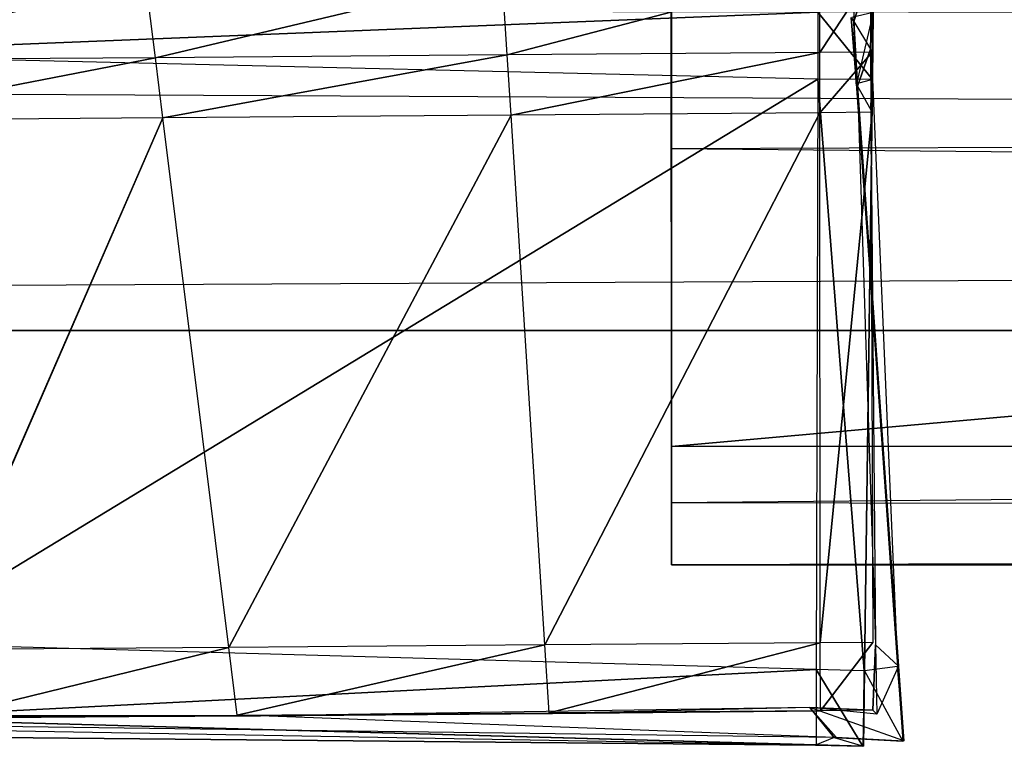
# Model space of a CAD drawing. Extents: x -0.356 to 0, y -0.372 to 0.
# Tile 6 of 32: x -0.29377 to -0.28799, y -0.37244 to -0.36817. Entities that reach past the tile are written whole.
import ezdxf

# ---------------------------------------------------------------- set-up
doc = ezdxf.new("R2010")
doc.units = 0
for name, color, linetype in [('L14_FRONTO_N_A714__0___REPLACEM', 7, 'CONTINUOUS'), ('L15_GRIFFO_N_A714__2___REPLACEM', 7, 'CONTINUOUS'), ('L16_GRIFFO_N_A714__1___REPLACEM', 7, 'CONTINUOUS'), ('L18_GRIFF_N_A714__2___REPLACEMT', 7, 'CONTINUOUS'), ('L19_GRIFF_N_A714__1___REPLACEMT', 7, 'CONTINUOUS'), ('L21_FRONTU_N_A714__0___REPLACEM', 7, 'CONTINUOUS')]:
    doc.layers.add(name, color=color, linetype=linetype)

msp = doc.modelspace()

# ---------------------------------------------------------------- linework, layer by layer
at = {"layer": 'L14_FRONTO_N_A714__0___REPLACEM', "color": 8}
for points, invisible_edges in [([(-0.006722, -0.368345, 0.856), (-0.349193, -0.352928, 0.856), (-0.349193, -0.368345, 0.856), (-0.006722, -0.368345, 0.856)], 13), ([(-0.349193, -0.352928, 0.856), (-0.006722, -0.368345, 0.856), (-0.006722, -0.352928, 0.856), (-0.349193, -0.352928, 0.856)], 14), ([(-0.006722, -0.37, 0.856), (-0.349193, -0.368345, 0.856), (-0.349193, -0.37, 0.856), (-0.006722, -0.37, 0.856)], 13), ([(-0.349193, -0.368345, 0.856), (-0.006722, -0.37, 0.856), (-0.006722, -0.368345, 0.856), (-0.349193, -0.368345, 0.856)], 14), ([(-0.349193, -0.37, 0.85429), (-0.293827, -0.37, 0.542239), (-0.291951, -0.37, 0.542808), (-0.349193, -0.37, 0.85429)], 15), ([(-0.349193, -0.37, 0.85429), (-0.291951, -0.37, 0.542808), (-0.29, -0.37, 0.543), (-0.349193, -0.37, 0.85429)], 15), ([(-0.349193, -0.37, 0.85429), (-0.29, -0.37, 0.543), (-0.006722, -0.37, 0.85429), (-0.349193, -0.37, 0.85429)], 15), ([(-0.006722, -0.37, 0.856), (-0.349193, -0.37, 0.85429), (-0.006722, -0.37, 0.85429), (-0.006722, -0.37, 0.856)], 13), ([(-0.349193, -0.37, 0.85429), (-0.006722, -0.37, 0.856), (-0.349193, -0.37, 0.856), (-0.349193, -0.37, 0.85429)], 14), ([(-0.066, -0.37, 0.543), (-0.006722, -0.37, 0.85429), (-0.29, -0.37, 0.543), (-0.066, -0.37, 0.543)], 13)]:
    msp.add_3dface(points, dxfattribs=dict(at, invisible_edges=invisible_edges))
at = {"layer": 'L15_GRIFFO_N_A714__2___REPLACEM', "color": 254}
for points, invisible_edges in [([(-0.288889, -0.368162, 0.541922), (-0.288874, -0.367722, 0.542541), (-0.288875, -0.368184, 0.542383), (-0.288889, -0.368162, 0.541922)], 13), ([(-0.288776, -0.367882, 0.546015), (-0.288875, -0.368184, 0.542383), (-0.288874, -0.367722, 0.542541), (-0.288776, -0.367882, 0.546015)], 14), ([(-0.290909, -0.36838, 0.545951), (-0.289073, -0.3679, 0.546335), (-0.290939, -0.367915, 0.546119), (-0.290909, -0.36838, 0.545951)], 13), ([(-0.289073, -0.3679, 0.546335), (-0.290909, -0.36838, 0.545951), (-0.289073, -0.368366, 0.546164), (-0.289073, -0.3679, 0.546335)], 14), ([(-0.289073, -0.368366, 0.546164), (-0.288766, -0.367898, 0.546371), (-0.289073, -0.3679, 0.546335), (-0.289073, -0.368366, 0.546164)], 13), ([(-0.288766, -0.367898, 0.546371), (-0.289073, -0.368366, 0.546164), (-0.288766, -0.368364, 0.5462), (-0.288766, -0.367898, 0.546371)], 14), ([(-0.288875, -0.368184, 0.542383), (-0.288776, -0.367882, 0.546015), (-0.288776, -0.368347, 0.545847), (-0.288875, -0.368184, 0.542383)], 13), ([(-0.288766, -0.367898, 0.546371), (-0.288776, -0.368347, 0.545847), (-0.288776, -0.367882, 0.546015), (-0.288766, -0.367898, 0.546371)], 14), ([(-0.288776, -0.368347, 0.545847), (-0.288766, -0.367898, 0.546371), (-0.288766, -0.368364, 0.5462), (-0.288776, -0.368347, 0.545847)], 13), ([(-0.294922, -0.368411, 0.544496), (-0.293033, -0.367932, 0.545536), (-0.295006, -0.367946, 0.544643), (-0.294922, -0.368411, 0.544496)], 13), ([(-0.293033, -0.367932, 0.545536), (-0.294922, -0.368411, 0.544496), (-0.292975, -0.368398, 0.545376), (-0.293033, -0.367932, 0.545536)], 14), ([(-0.292975, -0.368398, 0.545376), (-0.290939, -0.367915, 0.546119), (-0.293033, -0.367932, 0.545536), (-0.292975, -0.368398, 0.545376)], 13), ([(-0.290939, -0.367915, 0.546119), (-0.292975, -0.368398, 0.545376), (-0.290909, -0.36838, 0.545951), (-0.290939, -0.367915, 0.546119)], 14), ([(-0.289085, -0.36813, 0.519986), (-0.295257, -0.368377, 0.519986), (-0.295321, -0.36812, 0.519986), (-0.289085, -0.36813, 0.519986)], 13), ([(-0.295257, -0.368377, 0.519986), (-0.289085, -0.36813, 0.519986), (-0.289086, -0.368524, 0.519986), (-0.295257, -0.368377, 0.519986)], 14), ([(-0.289085, -0.36813, 0.519986), (-0.288764, -0.368525, 0.519986), (-0.289086, -0.368524, 0.519986), (-0.289085, -0.36813, 0.519986)], 13), ([(-0.288764, -0.368525, 0.519986), (-0.289085, -0.36813, 0.519986), (-0.288758, -0.36813, 0.519986), (-0.288764, -0.368525, 0.519986)], 14), ([(-0.28876, -0.368131, 0.520304), (-0.288885, -0.368161, 0.541338), (-0.288858, -0.36855, 0.541329), (-0.28876, -0.368131, 0.520304)], 14), ([(-0.28876, -0.368131, 0.520304), (-0.288858, -0.36855, 0.541329), (-0.288765, -0.368526, 0.520305), (-0.28876, -0.368131, 0.520304)], 14), ([(-0.288764, -0.368525, 0.519986), (-0.28876, -0.368131, 0.520304), (-0.288765, -0.368526, 0.520305), (-0.288764, -0.368525, 0.519986)], 13), ([(-0.28876, -0.368131, 0.520304), (-0.288764, -0.368525, 0.519986), (-0.288758, -0.36813, 0.519986), (-0.28876, -0.368131, 0.520304)], 14), ([(-0.288889, -0.368162, 0.541922), (-0.288858, -0.36855, 0.541329), (-0.288885, -0.368161, 0.541338), (-0.288889, -0.368162, 0.541922)], 14), ([(-0.288875, -0.368184, 0.542383), (-0.28886, -0.368551, 0.541912), (-0.288889, -0.368162, 0.541922), (-0.288875, -0.368184, 0.542383)], 14), ([(-0.288858, -0.36855, 0.541329), (-0.288889, -0.368162, 0.541922), (-0.28886, -0.368551, 0.541912), (-0.288858, -0.36855, 0.541329)], 13), ([(-0.28886, -0.368551, 0.541912), (-0.288875, -0.368184, 0.542383), (-0.288853, -0.368564, 0.542248), (-0.28886, -0.368551, 0.541912)], 13), ([(-0.288776, -0.368347, 0.545847), (-0.288853, -0.368564, 0.542248), (-0.288875, -0.368184, 0.542383), (-0.288776, -0.368347, 0.545847)], 14), ([(-0.290886, -0.368734, 0.545824), (-0.289073, -0.368366, 0.546164), (-0.290909, -0.36838, 0.545951), (-0.290886, -0.368734, 0.545824)], 13), ([(-0.289073, -0.368366, 0.546164), (-0.290886, -0.368734, 0.545824), (-0.289073, -0.36872, 0.546034), (-0.289073, -0.368366, 0.546164)], 14), ([(-0.289073, -0.36872, 0.546034), (-0.288766, -0.368364, 0.5462), (-0.289073, -0.368366, 0.546164), (-0.289073, -0.36872, 0.546034)], 13), ([(-0.288766, -0.368364, 0.5462), (-0.289073, -0.36872, 0.546034), (-0.288766, -0.368718, 0.54607), (-0.288766, -0.368364, 0.5462)], 14), ([(-0.288853, -0.368564, 0.542248), (-0.288776, -0.368347, 0.545847), (-0.288774, -0.368704, 0.545719), (-0.288853, -0.368564, 0.542248)], 13), ([(-0.288766, -0.368364, 0.5462), (-0.288774, -0.368704, 0.545719), (-0.288776, -0.368347, 0.545847), (-0.288766, -0.368364, 0.5462)], 14), ([(-0.288774, -0.368704, 0.545719), (-0.288766, -0.368364, 0.5462), (-0.288766, -0.368718, 0.54607), (-0.288774, -0.368704, 0.545719)], 13), ([(-0.289086, -0.368524, 0.519986), (-0.29454, -0.371838, 0.519986), (-0.295257, -0.368377, 0.519986), (-0.289086, -0.368524, 0.519986)], 13), ([(-0.294858, -0.368765, 0.544383), (-0.292975, -0.368398, 0.545376), (-0.294922, -0.368411, 0.544496), (-0.294858, -0.368765, 0.544383)], 13), ([(-0.292975, -0.368398, 0.545376), (-0.294858, -0.368765, 0.544383), (-0.292931, -0.368751, 0.545255), (-0.292975, -0.368398, 0.545376)], 14), ([(-0.292931, -0.368751, 0.545255), (-0.290909, -0.36838, 0.545951), (-0.292975, -0.368398, 0.545376), (-0.292931, -0.368751, 0.545255)], 13), ([(-0.290909, -0.36838, 0.545951), (-0.292931, -0.368751, 0.545255), (-0.290886, -0.368734, 0.545824), (-0.290909, -0.36838, 0.545951)], 14), ([(-0.29454, -0.371838, 0.519986), (-0.289086, -0.368524, 0.519986), (-0.289095, -0.371989, 0.519986), (-0.29454, -0.371838, 0.519986)], 14), ([(-0.289086, -0.368524, 0.519986), (-0.288814, -0.371997, 0.519986), (-0.289095, -0.371989, 0.519986), (-0.289086, -0.368524, 0.519986)], 13), ([(-0.288814, -0.371997, 0.519986), (-0.289086, -0.368524, 0.519986), (-0.288764, -0.368525, 0.519986), (-0.288814, -0.371997, 0.519986)], 14), ([(-0.288765, -0.368526, 0.520305), (-0.288858, -0.36855, 0.541329), (-0.288617, -0.371972, 0.541327), (-0.288765, -0.368526, 0.520305)], 14), ([(-0.288764, -0.368525, 0.519986), (-0.288811, -0.371997, 0.520322), (-0.288814, -0.371997, 0.519986), (-0.288764, -0.368525, 0.519986)], 13), ([(-0.288811, -0.371997, 0.520322), (-0.288764, -0.368525, 0.519986), (-0.288765, -0.368526, 0.520305), (-0.288811, -0.371997, 0.520322)], 14), ([(-0.288765, -0.368526, 0.520305), (-0.288617, -0.371972, 0.541327), (-0.288811, -0.371997, 0.520322), (-0.288765, -0.368526, 0.520305)], 14), ([(-0.288612, -0.371971, 0.541825), (-0.288858, -0.36855, 0.541329), (-0.28886, -0.368551, 0.541912), (-0.288612, -0.371971, 0.541825)], 14), ([(-0.28886, -0.368551, 0.541912), (-0.288853, -0.368564, 0.542248), (-0.288612, -0.371971, 0.541825), (-0.28886, -0.368551, 0.541912)], 14), ([(-0.288858, -0.36855, 0.541329), (-0.288612, -0.371971, 0.541825), (-0.288617, -0.371972, 0.541327), (-0.288858, -0.36855, 0.541329)], 13), ([(-0.288853, -0.368564, 0.542248), (-0.288774, -0.368704, 0.545719), (-0.288747, -0.371846, 0.544588), (-0.288853, -0.368564, 0.542248)], 14), ([(-0.288853, -0.368564, 0.542248), (-0.288747, -0.371846, 0.544588), (-0.288612, -0.371971, 0.541825), (-0.288853, -0.368564, 0.542248)], 14), ([(-0.290689, -0.371846, 0.544703), (-0.289073, -0.36872, 0.546034), (-0.290886, -0.368734, 0.545824), (-0.290689, -0.371846, 0.544703)], 13), ([(-0.289073, -0.36872, 0.546034), (-0.290689, -0.371846, 0.544703), (-0.289071, -0.371833, 0.544891), (-0.289073, -0.36872, 0.546034)], 14), ([(-0.289071, -0.371833, 0.544891), (-0.288766, -0.368718, 0.54607), (-0.289073, -0.36872, 0.546034), (-0.289071, -0.371833, 0.544891)], 13), ([(-0.288766, -0.368718, 0.54607), (-0.289071, -0.371833, 0.544891), (-0.288763, -0.371831, 0.544927), (-0.288766, -0.368718, 0.54607)], 14), ([(-0.288774, -0.368704, 0.545719), (-0.288763, -0.371831, 0.544927), (-0.288747, -0.371846, 0.544588), (-0.288774, -0.368704, 0.545719)], 14), ([(-0.288774, -0.368704, 0.545719), (-0.288766, -0.368718, 0.54607), (-0.288763, -0.371831, 0.544927), (-0.288774, -0.368704, 0.545719)], 14), ([(-0.294294, -0.371874, 0.543396), (-0.292931, -0.368751, 0.545255), (-0.294858, -0.368765, 0.544383), (-0.294294, -0.371874, 0.543396)], 13), ([(-0.292931, -0.368751, 0.545255), (-0.294294, -0.371874, 0.543396), (-0.292545, -0.371861, 0.544187), (-0.292931, -0.368751, 0.545255)], 14), ([(-0.292545, -0.371861, 0.544187), (-0.290886, -0.368734, 0.545824), (-0.292931, -0.368751, 0.545255), (-0.292545, -0.371861, 0.544187)], 13), ([(-0.290886, -0.368734, 0.545824), (-0.292545, -0.371861, 0.544187), (-0.290689, -0.371846, 0.544703), (-0.290886, -0.368734, 0.545824)], 14), ([(-0.289095, -0.371989, 0.519986), (-0.294459, -0.372265, 0.519986), (-0.29454, -0.371838, 0.519986), (-0.289095, -0.371989, 0.519986)], 13), ([(-0.290663, -0.372244, 0.54456), (-0.289071, -0.371833, 0.544891), (-0.290689, -0.371846, 0.544703), (-0.290663, -0.372244, 0.54456)], 13), ([(-0.289071, -0.371833, 0.544891), (-0.290663, -0.372244, 0.54456), (-0.28907, -0.372232, 0.544745), (-0.289071, -0.371833, 0.544891)], 14), ([(-0.28907, -0.372232, 0.544745), (-0.288763, -0.371831, 0.544927), (-0.289071, -0.371833, 0.544891), (-0.28907, -0.372232, 0.544745)], 13), ([(-0.288763, -0.371831, 0.544927), (-0.28907, -0.372232, 0.544745), (-0.288763, -0.372229, 0.544781), (-0.288763, -0.371831, 0.544927)], 14), ([(-0.288763, -0.372229, 0.544781), (-0.288747, -0.371846, 0.544588), (-0.288763, -0.371831, 0.544927), (-0.288763, -0.372229, 0.544781)], 14), ([(-0.294222, -0.372272, 0.543269), (-0.292545, -0.371861, 0.544187), (-0.294294, -0.371874, 0.543396), (-0.294222, -0.372272, 0.543269)], 13), ([(-0.292545, -0.371861, 0.544187), (-0.294222, -0.372272, 0.543269), (-0.292495, -0.372259, 0.54405), (-0.292545, -0.371861, 0.544187)], 14), ([(-0.292495, -0.372259, 0.54405), (-0.290689, -0.371846, 0.544703), (-0.292545, -0.371861, 0.544187), (-0.292495, -0.372259, 0.54405)], 13), ([(-0.290689, -0.371846, 0.544703), (-0.292495, -0.372259, 0.54405), (-0.290663, -0.372244, 0.54456), (-0.290689, -0.371846, 0.544703)], 14), ([(-0.288747, -0.371846, 0.544588), (-0.288763, -0.372229, 0.544781), (-0.28874, -0.372252, 0.544408), (-0.288747, -0.371846, 0.544588)], 13), ([(-0.288747, -0.371846, 0.544588), (-0.28874, -0.372252, 0.544408), (-0.288612, -0.371971, 0.541825), (-0.288747, -0.371846, 0.544588)], 14), ([(-0.294459, -0.372265, 0.519986), (-0.289095, -0.371989, 0.519986), (-0.289095, -0.372433, 0.519986), (-0.294459, -0.372265, 0.519986)], 14), ([(-0.289095, -0.371989, 0.519986), (-0.288821, -0.372441, 0.519986), (-0.289095, -0.372433, 0.519986), (-0.289095, -0.371989, 0.519986)], 13), ([(-0.288821, -0.372441, 0.519986), (-0.289095, -0.371989, 0.519986), (-0.288814, -0.371997, 0.519986), (-0.288821, -0.372441, 0.519986)], 14), ([(-0.288814, -0.371997, 0.519986), (-0.288817, -0.372441, 0.520323), (-0.288821, -0.372441, 0.519986), (-0.288814, -0.371997, 0.519986)], 13), ([(-0.288811, -0.371997, 0.520322), (-0.288586, -0.37241, 0.541316), (-0.288817, -0.372441, 0.520323), (-0.288811, -0.371997, 0.520322)], 14), ([(-0.288817, -0.372441, 0.520323), (-0.288814, -0.371997, 0.519986), (-0.288811, -0.371997, 0.520322), (-0.288817, -0.372441, 0.520323)], 14), ([(-0.288617, -0.371972, 0.541327), (-0.288586, -0.37241, 0.541316), (-0.288811, -0.371997, 0.520322), (-0.288617, -0.371972, 0.541327)], 14), ([(-0.288612, -0.371971, 0.541825), (-0.28874, -0.372252, 0.544408), (-0.28858, -0.372409, 0.541814), (-0.288612, -0.371971, 0.541825)], 14), ([(-0.28858, -0.372409, 0.541814), (-0.288617, -0.371972, 0.541327), (-0.288612, -0.371971, 0.541825), (-0.28858, -0.372409, 0.541814)], 14), ([(-0.288617, -0.371972, 0.541327), (-0.28858, -0.372409, 0.541814), (-0.288586, -0.37241, 0.541316), (-0.288617, -0.371972, 0.541327)], 13), ([(-0.292495, -0.372259, 0.54405), (-0.290644, -0.372248, 0.544161), (-0.290663, -0.372244, 0.54456), (-0.292495, -0.372259, 0.54405)], 14), ([(-0.289133, -0.372214, 0.544337), (-0.290644, -0.372248, 0.544161), (-0.292359, -0.372262, 0.543675), (-0.289133, -0.372214, 0.544337)], 14), ([(-0.289133, -0.372214, 0.544337), (-0.292359, -0.372262, 0.543675), (-0.28899, -0.372389, 0.541306), (-0.289133, -0.372214, 0.544337)], 14), ([(-0.28907, -0.372232, 0.544745), (-0.290663, -0.372244, 0.54456), (-0.290644, -0.372248, 0.544161), (-0.28907, -0.372232, 0.544745)], 14), ([(-0.28907, -0.372232, 0.544745), (-0.290644, -0.372248, 0.544161), (-0.289133, -0.372214, 0.544337), (-0.28907, -0.372232, 0.544745)], 14), ([(-0.288763, -0.372229, 0.544781), (-0.28907, -0.372232, 0.544745), (-0.289133, -0.372214, 0.544337), (-0.288763, -0.372229, 0.544781)], 14), ([(-0.289133, -0.372214, 0.544337), (-0.288978, -0.372388, 0.541803), (-0.28858, -0.372409, 0.541814), (-0.289133, -0.372214, 0.544337)], 14), ([(-0.28874, -0.372252, 0.544408), (-0.289133, -0.372214, 0.544337), (-0.28858, -0.372409, 0.541814), (-0.28874, -0.372252, 0.544408)], 14), ([(-0.288763, -0.372229, 0.544781), (-0.289133, -0.372214, 0.544337), (-0.28874, -0.372252, 0.544408), (-0.288763, -0.372229, 0.544781)], 14), ([(-0.289133, -0.372214, 0.544337), (-0.28899, -0.372389, 0.541306), (-0.288978, -0.372388, 0.541803), (-0.289133, -0.372214, 0.544337)], 14), ([(-0.29938, -0.372253, 0.533766), (-0.29916, -0.372344, 0.520292), (-0.2891, -0.372435, 0.520323), (-0.29938, -0.372253, 0.533766)], 14), ([(-0.28899, -0.372389, 0.541306), (-0.29938, -0.372253, 0.533766), (-0.2891, -0.372435, 0.520323), (-0.28899, -0.372389, 0.541306)], 14), ([(-0.292359, -0.372262, 0.543675), (-0.296841, -0.372275, 0.540562), (-0.29938, -0.372253, 0.533766), (-0.292359, -0.372262, 0.543675)], 14), ([(-0.292359, -0.372262, 0.543675), (-0.29938, -0.372253, 0.533766), (-0.28899, -0.372389, 0.541306), (-0.292359, -0.372262, 0.543675)], 14), ([(-0.2891, -0.372435, 0.520323), (-0.299151, -0.372341, 0.519986), (-0.295462, -0.372257, 0.519986), (-0.2891, -0.372435, 0.520323)], 14), ([(-0.292359, -0.372262, 0.543675), (-0.294024, -0.372275, 0.542922), (-0.296841, -0.372275, 0.540562), (-0.292359, -0.372262, 0.543675)], 14), ([(-0.2891, -0.372435, 0.520323), (-0.295462, -0.372257, 0.519986), (-0.289095, -0.372433, 0.519986), (-0.2891, -0.372435, 0.520323)], 14), ([(-0.294222, -0.372272, 0.543269), (-0.292359, -0.372262, 0.543675), (-0.292495, -0.372259, 0.54405), (-0.294222, -0.372272, 0.543269)], 14), ([(-0.292359, -0.372262, 0.543675), (-0.294222, -0.372272, 0.543269), (-0.294024, -0.372275, 0.542922), (-0.292359, -0.372262, 0.543675)], 13), ([(-0.290644, -0.372248, 0.544161), (-0.292495, -0.372259, 0.54405), (-0.292359, -0.372262, 0.543675), (-0.290644, -0.372248, 0.544161)], 13), ([(-0.2891, -0.372435, 0.520323), (-0.29916, -0.372344, 0.520292), (-0.299151, -0.372341, 0.519986), (-0.2891, -0.372435, 0.520323)], 14), ([(-0.288817, -0.372441, 0.520323), (-0.28899, -0.372389, 0.541306), (-0.2891, -0.372435, 0.520323), (-0.288817, -0.372441, 0.520323)], 13), ([(-0.288586, -0.37241, 0.541316), (-0.288978, -0.372388, 0.541803), (-0.28899, -0.372389, 0.541306), (-0.288586, -0.37241, 0.541316)], 13), ([(-0.28899, -0.372389, 0.541306), (-0.288817, -0.372441, 0.520323), (-0.288586, -0.37241, 0.541316), (-0.28899, -0.372389, 0.541306)], 14), ([(-0.288978, -0.372388, 0.541803), (-0.288586, -0.37241, 0.541316), (-0.28858, -0.372409, 0.541814), (-0.288978, -0.372388, 0.541803)], 14), ([(-0.288821, -0.372441, 0.519986), (-0.2891, -0.372435, 0.520323), (-0.289095, -0.372433, 0.519986), (-0.288821, -0.372441, 0.519986)], 13), ([(-0.2891, -0.372435, 0.520323), (-0.288821, -0.372441, 0.519986), (-0.288817, -0.372441, 0.520323), (-0.2891, -0.372435, 0.520323)], 14)]:
    msp.add_3dface(points, dxfattribs=dict(at, invisible_edges=invisible_edges))
at = {"layer": 'L16_GRIFFO_N_A714__1___REPLACEM', "color": 254}
for points, invisible_edges in [([(-0.289945, -0.370681, 0.544457), (-0.064828, -0.35049, 0.551822), (-0.289961, -0.35049, 0.551822), (-0.289945, -0.370681, 0.544457)], 13), ([(-0.064828, -0.35049, 0.551822), (-0.289945, -0.370681, 0.544457), (-0.064811, -0.370681, 0.544457), (-0.064828, -0.35049, 0.551822)], 14), ([(-0.064811, -0.368123, 0.540367), (-0.289944, -0.368931, 0.540334), (-0.289944, -0.368123, 0.540367), (-0.064811, -0.368123, 0.540367)], 13), ([(-0.289944, -0.368931, 0.540334), (-0.064811, -0.368123, 0.540367), (-0.064811, -0.368931, 0.540334), (-0.289944, -0.368931, 0.540334)], 14), ([(-0.064811, -0.368931, 0.540334), (-0.289944, -0.371009, 0.540252), (-0.289944, -0.368931, 0.540334), (-0.064811, -0.368931, 0.540334)], 13), ([(-0.289944, -0.371009, 0.540252), (-0.064811, -0.368931, 0.540334), (-0.064811, -0.371009, 0.540252), (-0.289944, -0.371009, 0.540252)], 14), ([(-0.289944, -0.371375, 0.544191), (-0.064811, -0.370681, 0.544457), (-0.289945, -0.370681, 0.544457), (-0.289944, -0.371375, 0.544191)], 13), ([(-0.064811, -0.370681, 0.544457), (-0.289944, -0.371375, 0.544191), (-0.064811, -0.371375, 0.544191), (-0.064811, -0.370681, 0.544457)], 14), ([(-0.064811, -0.371009, 0.540252), (-0.289944, -0.371375, 0.540237), (-0.289944, -0.371009, 0.540252), (-0.064811, -0.371009, 0.540252)], 13), ([(-0.289944, -0.371375, 0.540237), (-0.064811, -0.371009, 0.540252), (-0.064811, -0.371375, 0.540237), (-0.289944, -0.371375, 0.540237)], 14), ([(-0.064811, -0.371375, 0.540855), (-0.289944, -0.371375, 0.540237), (-0.064811, -0.371375, 0.540237), (-0.064811, -0.371375, 0.540855)], 13), ([(-0.289944, -0.371375, 0.540237), (-0.064811, -0.371375, 0.540855), (-0.289944, -0.371375, 0.540855), (-0.289944, -0.371375, 0.540237)], 14), ([(-0.064811, -0.371375, 0.543476), (-0.289944, -0.371375, 0.540855), (-0.064811, -0.371375, 0.540855), (-0.064811, -0.371375, 0.543476)], 13), ([(-0.289944, -0.371375, 0.540855), (-0.064811, -0.371375, 0.543476), (-0.289944, -0.371375, 0.543476), (-0.289944, -0.371375, 0.540855)], 14), ([(-0.064811, -0.371375, 0.544191), (-0.289944, -0.371375, 0.543476), (-0.064811, -0.371375, 0.543476), (-0.064811, -0.371375, 0.544191)], 13), ([(-0.289944, -0.371375, 0.543476), (-0.064811, -0.371375, 0.544191), (-0.289944, -0.371375, 0.544191), (-0.289944, -0.371375, 0.543476)], 14)]:
    msp.add_3dface(points, dxfattribs=dict(at, invisible_edges=invisible_edges))
at = {"layer": 'L18_GRIFF_N_A714__2___REPLACEMT', "color": 254}
for points, invisible_edges in [([(-0.288874, -0.367722, 0.494459), (-0.288889, -0.368162, 0.495079), (-0.288875, -0.368184, 0.494617), (-0.288874, -0.367722, 0.494459)], 13), ([(-0.288875, -0.368184, 0.494617), (-0.288776, -0.367882, 0.490985), (-0.288874, -0.367722, 0.494459), (-0.288875, -0.368184, 0.494617)], 14), ([(-0.289073, -0.3679, 0.490665), (-0.290909, -0.36838, 0.491049), (-0.290939, -0.367915, 0.490881), (-0.289073, -0.3679, 0.490665)], 13), ([(-0.290909, -0.36838, 0.491049), (-0.289073, -0.3679, 0.490665), (-0.289073, -0.368366, 0.490836), (-0.290909, -0.36838, 0.491049)], 14), ([(-0.288766, -0.367898, 0.490629), (-0.289073, -0.368366, 0.490836), (-0.289073, -0.3679, 0.490665), (-0.288766, -0.367898, 0.490629)], 13), ([(-0.289073, -0.368366, 0.490836), (-0.288766, -0.367898, 0.490629), (-0.288766, -0.368364, 0.4908), (-0.289073, -0.368366, 0.490836)], 14), ([(-0.288776, -0.367882, 0.490985), (-0.288875, -0.368184, 0.494617), (-0.288776, -0.368347, 0.491153), (-0.288776, -0.367882, 0.490985)], 13), ([(-0.288776, -0.368347, 0.491153), (-0.288766, -0.367898, 0.490629), (-0.288776, -0.367882, 0.490985), (-0.288776, -0.368347, 0.491153)], 14), ([(-0.288766, -0.367898, 0.490629), (-0.288776, -0.368347, 0.491153), (-0.288766, -0.368364, 0.4908), (-0.288766, -0.367898, 0.490629)], 13), ([(-0.293033, -0.367932, 0.491464), (-0.294922, -0.368411, 0.492505), (-0.295006, -0.367946, 0.492357), (-0.293033, -0.367932, 0.491464)], 13), ([(-0.294922, -0.368411, 0.492505), (-0.293033, -0.367932, 0.491464), (-0.292975, -0.368398, 0.491624), (-0.294922, -0.368411, 0.492505)], 14), ([(-0.290939, -0.367915, 0.490881), (-0.292975, -0.368398, 0.491624), (-0.293033, -0.367932, 0.491464), (-0.290939, -0.367915, 0.490881)], 13), ([(-0.292975, -0.368398, 0.491624), (-0.290939, -0.367915, 0.490881), (-0.290909, -0.36838, 0.491049), (-0.292975, -0.368398, 0.491624)], 14), ([(-0.295257, -0.368377, 0.517014), (-0.289085, -0.36813, 0.517014), (-0.295321, -0.36812, 0.517014), (-0.295257, -0.368377, 0.517014)], 13), ([(-0.289085, -0.36813, 0.517014), (-0.295257, -0.368377, 0.517014), (-0.289086, -0.368524, 0.517014), (-0.289085, -0.36813, 0.517014)], 14), ([(-0.288764, -0.368525, 0.517014), (-0.289085, -0.36813, 0.517014), (-0.289086, -0.368524, 0.517014), (-0.288764, -0.368525, 0.517014)], 13), ([(-0.289085, -0.36813, 0.517014), (-0.288764, -0.368525, 0.517014), (-0.288758, -0.36813, 0.517014), (-0.289085, -0.36813, 0.517014)], 14), ([(-0.28876, -0.368131, 0.516696), (-0.288858, -0.36855, 0.495671), (-0.288885, -0.368161, 0.495662), (-0.28876, -0.368131, 0.516696)], 14), ([(-0.28876, -0.368131, 0.516696), (-0.288765, -0.368526, 0.516695), (-0.288858, -0.36855, 0.495671), (-0.28876, -0.368131, 0.516696)], 14), ([(-0.28876, -0.368131, 0.516696), (-0.288764, -0.368525, 0.517014), (-0.288765, -0.368526, 0.516695), (-0.28876, -0.368131, 0.516696)], 13), ([(-0.288764, -0.368525, 0.517014), (-0.28876, -0.368131, 0.516696), (-0.288758, -0.36813, 0.517014), (-0.288764, -0.368525, 0.517014)], 14), ([(-0.288858, -0.36855, 0.495671), (-0.288889, -0.368162, 0.495079), (-0.288885, -0.368161, 0.495662), (-0.288858, -0.36855, 0.495671)], 14), ([(-0.28886, -0.368551, 0.495088), (-0.288875, -0.368184, 0.494617), (-0.288889, -0.368162, 0.495079), (-0.28886, -0.368551, 0.495088)], 14), ([(-0.288889, -0.368162, 0.495079), (-0.288858, -0.36855, 0.495671), (-0.28886, -0.368551, 0.495088), (-0.288889, -0.368162, 0.495079)], 13), ([(-0.288875, -0.368184, 0.494617), (-0.28886, -0.368551, 0.495088), (-0.288853, -0.368564, 0.494752), (-0.288875, -0.368184, 0.494617)], 13), ([(-0.288853, -0.368564, 0.494752), (-0.288776, -0.368347, 0.491153), (-0.288875, -0.368184, 0.494617), (-0.288853, -0.368564, 0.494752)], 14), ([(-0.289073, -0.368366, 0.490836), (-0.290886, -0.368734, 0.491176), (-0.290909, -0.36838, 0.491049), (-0.289073, -0.368366, 0.490836)], 13), ([(-0.290886, -0.368734, 0.491176), (-0.289073, -0.368366, 0.490836), (-0.289073, -0.36872, 0.490966), (-0.290886, -0.368734, 0.491176)], 14), ([(-0.288766, -0.368364, 0.4908), (-0.289073, -0.36872, 0.490966), (-0.289073, -0.368366, 0.490836), (-0.288766, -0.368364, 0.4908)], 13), ([(-0.289073, -0.36872, 0.490966), (-0.288766, -0.368364, 0.4908), (-0.288766, -0.368718, 0.49093), (-0.289073, -0.36872, 0.490966)], 14), ([(-0.288776, -0.368347, 0.491153), (-0.288853, -0.368564, 0.494752), (-0.288774, -0.368704, 0.491281), (-0.288776, -0.368347, 0.491153)], 13), ([(-0.288774, -0.368704, 0.491281), (-0.288766, -0.368364, 0.4908), (-0.288776, -0.368347, 0.491153), (-0.288774, -0.368704, 0.491281)], 14), ([(-0.288766, -0.368364, 0.4908), (-0.288774, -0.368704, 0.491281), (-0.288766, -0.368718, 0.49093), (-0.288766, -0.368364, 0.4908)], 13), ([(-0.29454, -0.371838, 0.517014), (-0.289086, -0.368524, 0.517014), (-0.295257, -0.368377, 0.517014), (-0.29454, -0.371838, 0.517014)], 13), ([(-0.292975, -0.368398, 0.491624), (-0.294858, -0.368765, 0.492617), (-0.294922, -0.368411, 0.492505), (-0.292975, -0.368398, 0.491624)], 13), ([(-0.294858, -0.368765, 0.492617), (-0.292975, -0.368398, 0.491624), (-0.292931, -0.368751, 0.491745), (-0.294858, -0.368765, 0.492617)], 14), ([(-0.290909, -0.36838, 0.491049), (-0.292931, -0.368751, 0.491745), (-0.292975, -0.368398, 0.491624), (-0.290909, -0.36838, 0.491049)], 13), ([(-0.292931, -0.368751, 0.491745), (-0.290909, -0.36838, 0.491049), (-0.290886, -0.368734, 0.491176), (-0.292931, -0.368751, 0.491745)], 14), ([(-0.289086, -0.368524, 0.517014), (-0.29454, -0.371838, 0.517014), (-0.289095, -0.371989, 0.517014), (-0.289086, -0.368524, 0.517014)], 14), ([(-0.288814, -0.371997, 0.517014), (-0.289086, -0.368524, 0.517014), (-0.289095, -0.371989, 0.517014), (-0.288814, -0.371997, 0.517014)], 13), ([(-0.289086, -0.368524, 0.517014), (-0.288814, -0.371997, 0.517014), (-0.288764, -0.368525, 0.517014), (-0.289086, -0.368524, 0.517014)], 14), ([(-0.288765, -0.368526, 0.516695), (-0.288617, -0.371972, 0.495673), (-0.288858, -0.36855, 0.495671), (-0.288765, -0.368526, 0.516695)], 14), ([(-0.288811, -0.371997, 0.516678), (-0.288764, -0.368525, 0.517014), (-0.288814, -0.371997, 0.517014), (-0.288811, -0.371997, 0.516678)], 13), ([(-0.288764, -0.368525, 0.517014), (-0.288811, -0.371997, 0.516678), (-0.288765, -0.368526, 0.516695), (-0.288764, -0.368525, 0.517014)], 14), ([(-0.288765, -0.368526, 0.516695), (-0.288811, -0.371997, 0.516678), (-0.288617, -0.371972, 0.495673), (-0.288765, -0.368526, 0.516695)], 14), ([(-0.288858, -0.36855, 0.495671), (-0.288612, -0.371971, 0.495175), (-0.28886, -0.368551, 0.495088), (-0.288858, -0.36855, 0.495671)], 14), ([(-0.28886, -0.368551, 0.495088), (-0.288612, -0.371971, 0.495175), (-0.288853, -0.368564, 0.494752), (-0.28886, -0.368551, 0.495088)], 14), ([(-0.288612, -0.371971, 0.495175), (-0.288858, -0.36855, 0.495671), (-0.288617, -0.371972, 0.495673), (-0.288612, -0.371971, 0.495175)], 13), ([(-0.288853, -0.368564, 0.494752), (-0.288747, -0.371846, 0.492412), (-0.288774, -0.368704, 0.491281), (-0.288853, -0.368564, 0.494752)], 14), ([(-0.288853, -0.368564, 0.494752), (-0.288612, -0.371971, 0.495175), (-0.288747, -0.371846, 0.492412), (-0.288853, -0.368564, 0.494752)], 14), ([(-0.289073, -0.36872, 0.490966), (-0.290689, -0.371846, 0.492297), (-0.290886, -0.368734, 0.491176), (-0.289073, -0.36872, 0.490966)], 13), ([(-0.290689, -0.371846, 0.492297), (-0.289073, -0.36872, 0.490966), (-0.289071, -0.371833, 0.492109), (-0.290689, -0.371846, 0.492297)], 14), ([(-0.288766, -0.368718, 0.49093), (-0.289071, -0.371833, 0.492109), (-0.289073, -0.36872, 0.490966), (-0.288766, -0.368718, 0.49093)], 13), ([(-0.289071, -0.371833, 0.492109), (-0.288766, -0.368718, 0.49093), (-0.288763, -0.371831, 0.492073), (-0.289071, -0.371833, 0.492109)], 14), ([(-0.288774, -0.368704, 0.491281), (-0.288747, -0.371846, 0.492412), (-0.288763, -0.371831, 0.492073), (-0.288774, -0.368704, 0.491281)], 14), ([(-0.288774, -0.368704, 0.491281), (-0.288763, -0.371831, 0.492073), (-0.288766, -0.368718, 0.49093), (-0.288774, -0.368704, 0.491281)], 14), ([(-0.292931, -0.368751, 0.491745), (-0.294294, -0.371874, 0.493604), (-0.294858, -0.368765, 0.492617), (-0.292931, -0.368751, 0.491745)], 13), ([(-0.294294, -0.371874, 0.493604), (-0.292931, -0.368751, 0.491745), (-0.292545, -0.371861, 0.492813), (-0.294294, -0.371874, 0.493604)], 14), ([(-0.290886, -0.368734, 0.491176), (-0.292545, -0.371861, 0.492813), (-0.292931, -0.368751, 0.491745), (-0.290886, -0.368734, 0.491176)], 13), ([(-0.292545, -0.371861, 0.492813), (-0.290886, -0.368734, 0.491176), (-0.290689, -0.371846, 0.492297), (-0.292545, -0.371861, 0.492813)], 14), ([(-0.294459, -0.372265, 0.517014), (-0.289095, -0.371989, 0.517014), (-0.29454, -0.371838, 0.517014), (-0.294459, -0.372265, 0.517014)], 13), ([(-0.289071, -0.371833, 0.492109), (-0.290663, -0.372244, 0.49244), (-0.290689, -0.371846, 0.492297), (-0.289071, -0.371833, 0.492109)], 13), ([(-0.290663, -0.372244, 0.49244), (-0.289071, -0.371833, 0.492109), (-0.28907, -0.372232, 0.492255), (-0.290663, -0.372244, 0.49244)], 14), ([(-0.288763, -0.371831, 0.492073), (-0.28907, -0.372232, 0.492255), (-0.289071, -0.371833, 0.492109), (-0.288763, -0.371831, 0.492073)], 13), ([(-0.28907, -0.372232, 0.492255), (-0.288763, -0.371831, 0.492073), (-0.288763, -0.372229, 0.492219), (-0.28907, -0.372232, 0.492255)], 14), ([(-0.288747, -0.371846, 0.492412), (-0.288763, -0.372229, 0.492219), (-0.288763, -0.371831, 0.492073), (-0.288747, -0.371846, 0.492412)], 14), ([(-0.292545, -0.371861, 0.492813), (-0.294222, -0.372272, 0.493731), (-0.294294, -0.371874, 0.493604), (-0.292545, -0.371861, 0.492813)], 13), ([(-0.294222, -0.372272, 0.493731), (-0.292545, -0.371861, 0.492813), (-0.292495, -0.372259, 0.49295), (-0.294222, -0.372272, 0.493731)], 14), ([(-0.290689, -0.371846, 0.492297), (-0.292495, -0.372259, 0.49295), (-0.292545, -0.371861, 0.492813), (-0.290689, -0.371846, 0.492297)], 13), ([(-0.292495, -0.372259, 0.49295), (-0.290689, -0.371846, 0.492297), (-0.290663, -0.372244, 0.49244), (-0.292495, -0.372259, 0.49295)], 14), ([(-0.288763, -0.372229, 0.492219), (-0.288747, -0.371846, 0.492412), (-0.28874, -0.372252, 0.492593), (-0.288763, -0.372229, 0.492219)], 13), ([(-0.288747, -0.371846, 0.492412), (-0.288612, -0.371971, 0.495175), (-0.28874, -0.372252, 0.492593), (-0.288747, -0.371846, 0.492412)], 14), ([(-0.289095, -0.371989, 0.517014), (-0.294459, -0.372265, 0.517014), (-0.289095, -0.372433, 0.517014), (-0.289095, -0.371989, 0.517014)], 14), ([(-0.288821, -0.372441, 0.517014), (-0.289095, -0.371989, 0.517014), (-0.289095, -0.372433, 0.517014), (-0.288821, -0.372441, 0.517014)], 13), ([(-0.289095, -0.371989, 0.517014), (-0.288821, -0.372441, 0.517014), (-0.288814, -0.371997, 0.517014), (-0.289095, -0.371989, 0.517014)], 14), ([(-0.288817, -0.372441, 0.516677), (-0.288814, -0.371997, 0.517014), (-0.288821, -0.372441, 0.517014), (-0.288817, -0.372441, 0.516677)], 13), ([(-0.288811, -0.371997, 0.516678), (-0.288817, -0.372441, 0.516677), (-0.288586, -0.37241, 0.495684), (-0.288811, -0.371997, 0.516678)], 14), ([(-0.288814, -0.371997, 0.517014), (-0.288817, -0.372441, 0.516677), (-0.288811, -0.371997, 0.516678), (-0.288814, -0.371997, 0.517014)], 14), ([(-0.288617, -0.371972, 0.495673), (-0.288811, -0.371997, 0.516678), (-0.288586, -0.37241, 0.495684), (-0.288617, -0.371972, 0.495673)], 14), ([(-0.288612, -0.371971, 0.495175), (-0.28858, -0.372409, 0.495186), (-0.28874, -0.372252, 0.492593), (-0.288612, -0.371971, 0.495175)], 14), ([(-0.288617, -0.371972, 0.495673), (-0.28858, -0.372409, 0.495186), (-0.288612, -0.371971, 0.495175), (-0.288617, -0.371972, 0.495673)], 14), ([(-0.28858, -0.372409, 0.495186), (-0.288617, -0.371972, 0.495673), (-0.288586, -0.37241, 0.495684), (-0.28858, -0.372409, 0.495186)], 13), ([(-0.290644, -0.372248, 0.492839), (-0.292495, -0.372259, 0.49295), (-0.290663, -0.372244, 0.49244), (-0.290644, -0.372248, 0.492839)], 13), ([(-0.292359, -0.372262, 0.493325), (-0.290644, -0.372248, 0.492839), (-0.289133, -0.372214, 0.492663), (-0.292359, -0.372262, 0.493325)], 14), ([(-0.28899, -0.372389, 0.495694), (-0.292359, -0.372262, 0.493325), (-0.289133, -0.372214, 0.492663), (-0.28899, -0.372389, 0.495694)], 14), ([(-0.290644, -0.372248, 0.492839), (-0.290663, -0.372244, 0.49244), (-0.28907, -0.372232, 0.492255), (-0.290644, -0.372248, 0.492839)], 14), ([(-0.290644, -0.372248, 0.492839), (-0.28907, -0.372232, 0.492255), (-0.289133, -0.372214, 0.492663), (-0.290644, -0.372248, 0.492839)], 14), ([(-0.289133, -0.372214, 0.492663), (-0.28907, -0.372232, 0.492255), (-0.288763, -0.372229, 0.492219), (-0.289133, -0.372214, 0.492663)], 14), ([(-0.288978, -0.372388, 0.495197), (-0.289133, -0.372214, 0.492663), (-0.28858, -0.372409, 0.495186), (-0.288978, -0.372388, 0.495197)], 14), ([(-0.28858, -0.372409, 0.495186), (-0.289133, -0.372214, 0.492663), (-0.28874, -0.372252, 0.492593), (-0.28858, -0.372409, 0.495186)], 14), ([(-0.289133, -0.372214, 0.492663), (-0.288763, -0.372229, 0.492219), (-0.28874, -0.372252, 0.492593), (-0.289133, -0.372214, 0.492663)], 14), ([(-0.28899, -0.372389, 0.495694), (-0.289133, -0.372214, 0.492663), (-0.288978, -0.372388, 0.495197), (-0.28899, -0.372389, 0.495694)], 14), ([(-0.29916, -0.372344, 0.516708), (-0.29938, -0.372253, 0.503234), (-0.2891, -0.372435, 0.516677), (-0.29916, -0.372344, 0.516708)], 14), ([(-0.2891, -0.372435, 0.516677), (-0.29938, -0.372253, 0.503234), (-0.28899, -0.372389, 0.495694), (-0.2891, -0.372435, 0.516677)], 14), ([(-0.29938, -0.372253, 0.503234), (-0.296841, -0.372275, 0.496438), (-0.292359, -0.372262, 0.493325), (-0.29938, -0.372253, 0.503234)], 14), ([(-0.29938, -0.372253, 0.503234), (-0.292359, -0.372262, 0.493325), (-0.28899, -0.372389, 0.495694), (-0.29938, -0.372253, 0.503234)], 14), ([(-0.299151, -0.372341, 0.517014), (-0.2891, -0.372435, 0.516677), (-0.295462, -0.372257, 0.517014), (-0.299151, -0.372341, 0.517014)], 14), ([(-0.296841, -0.372275, 0.496438), (-0.294024, -0.372275, 0.494078), (-0.292359, -0.372262, 0.493325), (-0.296841, -0.372275, 0.496438)], 14), ([(-0.289095, -0.372433, 0.517014), (-0.295462, -0.372257, 0.517014), (-0.2891, -0.372435, 0.516677), (-0.289095, -0.372433, 0.517014)], 14), ([(-0.292359, -0.372262, 0.493325), (-0.294222, -0.372272, 0.493731), (-0.292495, -0.372259, 0.49295), (-0.292359, -0.372262, 0.493325)], 13), ([(-0.294222, -0.372272, 0.493731), (-0.292359, -0.372262, 0.493325), (-0.294024, -0.372275, 0.494078), (-0.294222, -0.372272, 0.493731)], 14), ([(-0.292495, -0.372259, 0.49295), (-0.290644, -0.372248, 0.492839), (-0.292359, -0.372262, 0.493325), (-0.292495, -0.372259, 0.49295)], 14), ([(-0.299151, -0.372341, 0.517014), (-0.29916, -0.372344, 0.516708), (-0.2891, -0.372435, 0.516677), (-0.299151, -0.372341, 0.517014)], 14), ([(-0.28899, -0.372389, 0.495694), (-0.288817, -0.372441, 0.516677), (-0.2891, -0.372435, 0.516677), (-0.28899, -0.372389, 0.495694)], 14), ([(-0.288978, -0.372388, 0.495197), (-0.288586, -0.37241, 0.495684), (-0.28899, -0.372389, 0.495694), (-0.288978, -0.372388, 0.495197)], 14), ([(-0.288817, -0.372441, 0.516677), (-0.28899, -0.372389, 0.495694), (-0.288586, -0.37241, 0.495684), (-0.288817, -0.372441, 0.516677)], 13), ([(-0.288586, -0.37241, 0.495684), (-0.288978, -0.372388, 0.495197), (-0.28858, -0.372409, 0.495186), (-0.288586, -0.37241, 0.495684)], 13), ([(-0.2891, -0.372435, 0.516677), (-0.288821, -0.372441, 0.517014), (-0.289095, -0.372433, 0.517014), (-0.2891, -0.372435, 0.516677)], 14), ([(-0.288821, -0.372441, 0.517014), (-0.2891, -0.372435, 0.516677), (-0.288817, -0.372441, 0.516677), (-0.288821, -0.372441, 0.517014)], 13)]:
    msp.add_3dface(points, dxfattribs=dict(at, invisible_edges=invisible_edges))
at = {"layer": 'L19_GRIFF_N_A714__1___REPLACEMT', "color": 254}
for points, invisible_edges in [([(-0.064828, -0.35049, 0.485178), (-0.289945, -0.370681, 0.492543), (-0.289961, -0.35049, 0.485178), (-0.064828, -0.35049, 0.485178)], 13), ([(-0.289945, -0.370681, 0.492543), (-0.064828, -0.35049, 0.485178), (-0.064811, -0.370681, 0.492543), (-0.289945, -0.370681, 0.492543)], 14), ([(-0.064811, -0.368931, 0.496666), (-0.289944, -0.368123, 0.496633), (-0.289944, -0.368931, 0.496666), (-0.064811, -0.368931, 0.496666)], 13), ([(-0.289944, -0.368123, 0.496633), (-0.064811, -0.368931, 0.496666), (-0.064811, -0.368123, 0.496633), (-0.289944, -0.368123, 0.496633)], 14), ([(-0.064811, -0.371009, 0.496748), (-0.289944, -0.368931, 0.496666), (-0.289944, -0.371009, 0.496748), (-0.064811, -0.371009, 0.496748)], 13), ([(-0.289944, -0.368931, 0.496666), (-0.064811, -0.371009, 0.496748), (-0.064811, -0.368931, 0.496666), (-0.289944, -0.368931, 0.496666)], 14), ([(-0.064811, -0.370681, 0.492543), (-0.289944, -0.371375, 0.492809), (-0.289945, -0.370681, 0.492543), (-0.064811, -0.370681, 0.492543)], 13), ([(-0.289944, -0.371375, 0.492809), (-0.064811, -0.370681, 0.492543), (-0.064811, -0.371375, 0.492809), (-0.289944, -0.371375, 0.492809)], 14), ([(-0.064811, -0.371375, 0.496763), (-0.289944, -0.371009, 0.496748), (-0.289944, -0.371375, 0.496763), (-0.064811, -0.371375, 0.496763)], 13), ([(-0.289944, -0.371009, 0.496748), (-0.064811, -0.371375, 0.496763), (-0.064811, -0.371009, 0.496748), (-0.289944, -0.371009, 0.496748)], 14), ([(-0.064811, -0.371375, 0.496763), (-0.289944, -0.371375, 0.496145), (-0.064811, -0.371375, 0.496145), (-0.064811, -0.371375, 0.496763)], 13), ([(-0.289944, -0.371375, 0.496145), (-0.064811, -0.371375, 0.496763), (-0.289944, -0.371375, 0.496763), (-0.289944, -0.371375, 0.496145)], 14), ([(-0.064811, -0.371375, 0.496145), (-0.289944, -0.371375, 0.493524), (-0.064811, -0.371375, 0.493524), (-0.064811, -0.371375, 0.496145)], 13), ([(-0.289944, -0.371375, 0.493524), (-0.064811, -0.371375, 0.496145), (-0.289944, -0.371375, 0.496145), (-0.289944, -0.371375, 0.493524)], 14), ([(-0.064811, -0.371375, 0.493524), (-0.289944, -0.371375, 0.492809), (-0.064811, -0.371375, 0.492809), (-0.064811, -0.371375, 0.493524)], 13), ([(-0.289944, -0.371375, 0.492809), (-0.064811, -0.371375, 0.493524), (-0.289944, -0.371375, 0.493524), (-0.289944, -0.371375, 0.492809)], 14)]:
    msp.add_3dface(points, dxfattribs=dict(at, invisible_edges=invisible_edges))
at = {"layer": 'L21_FRONTU_N_A714__0___REPLACEM', "color": 8}
for points, invisible_edges in [([(-0.006722, -0.352928, 0.002), (-0.349193, -0.368345, 0.002), (-0.349193, -0.352928, 0.002), (-0.006722, -0.352928, 0.002)], 13), ([(-0.349193, -0.368345, 0.002), (-0.006722, -0.352928, 0.002), (-0.006722, -0.368345, 0.002), (-0.349193, -0.368345, 0.002)], 14), ([(-0.006722, -0.368345, 0.002), (-0.349193, -0.37, 0.002), (-0.349193, -0.368345, 0.002), (-0.006722, -0.368345, 0.002)], 13), ([(-0.349193, -0.37, 0.002), (-0.006722, -0.368345, 0.002), (-0.006722, -0.37, 0.002), (-0.349193, -0.37, 0.002)], 14), ([(-0.006722, -0.37, 0.514586), (-0.349193, -0.37, 0.00371), (-0.006722, -0.37, 0.00371), (-0.006722, -0.37, 0.514586)], 13), ([(-0.349193, -0.37, 0.00371), (-0.006722, -0.37, 0.514586), (-0.062173, -0.37, 0.494761), (-0.349193, -0.37, 0.00371)], 10), ([(-0.349193, -0.37, 0.00371), (-0.062173, -0.37, 0.494761), (-0.064049, -0.37, 0.494192), (-0.349193, -0.37, 0.00371)], 13), ([(-0.349193, -0.37, 0.00371), (-0.064049, -0.37, 0.494192), (-0.066, -0.37, 0.494), (-0.349193, -0.37, 0.00371)], 10), ([(-0.293827, -0.37, 0.494761), (-0.349193, -0.37, 0.00371), (-0.291951, -0.37, 0.494192), (-0.293827, -0.37, 0.494761)], 13), ([(-0.291951, -0.37, 0.494192), (-0.349193, -0.37, 0.00371), (-0.29, -0.37, 0.494), (-0.291951, -0.37, 0.494192)], 10), ([(-0.29, -0.37, 0.494), (-0.349193, -0.37, 0.00371), (-0.066, -0.37, 0.494), (-0.29, -0.37, 0.494)], 15), ([(-0.006722, -0.37, 0.00371), (-0.349193, -0.37, 0.002), (-0.006722, -0.37, 0.002), (-0.006722, -0.37, 0.00371)], 13), ([(-0.349193, -0.37, 0.002), (-0.006722, -0.37, 0.00371), (-0.349193, -0.37, 0.00371), (-0.349193, -0.37, 0.002)], 14)]:
    msp.add_3dface(points, dxfattribs=dict(at, invisible_edges=invisible_edges))

doc.saveas('drawing.dxf')
